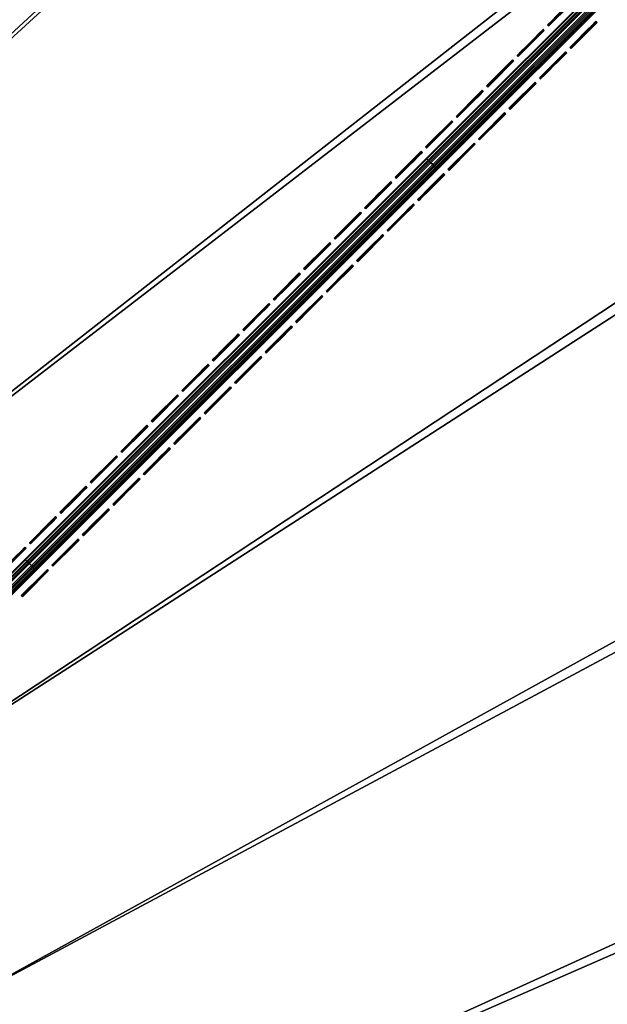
# Model space of a CAD drawing. Header units: inches. Extents: x 0 to 63.6, y -63.6 to 0.
# Tile 130 of 164: x 39.1 to 42.8, y -27.2 to -21. Entities that reach past the tile are written whole.
import ezdxf

# ---------------------------------------------------------------- set-up
doc = ezdxf.new("R2010")
doc.units = ezdxf.units.IN
doc.header["$LTSCALE"] = 0.03937
doc.header["$MEASUREMENT"] = 0
for name, color, linetype in [('A-FURN-3-ST', 151, 'Continuous'), ('A-FURN-3-ST-SEAM', 250, 'Continuous'), ('A-FURN-3-STITCH', 15, 'Continuous')]:
    doc.layers.add(name, color=color, linetype=linetype)

msp = doc.modelspace()

# ---------------------------------------------------------------- meshes
at = {"layer": 'A-FURN-3-ST'}
mesh = msp.add_polyface(dxfattribs=at)
corners = [(44.2215, -19.4181, 18), (44.4228, -19.2169, 17.9626), (42.6233, -17.8756, 18), (42.8172, -17.6674, 17.9626), (40.9713, -16.3909, 18), (41.1577, -16.1759, 17.9626), (39.2676, -14.9658, 18), (39.4463, -14.7443, 17.9626), (37.5144, -13.6021, 18), (44.6103, -19.0293, 17.8528), (42.998, -17.4733, 17.8528), (44.2112, -17.8656, 16.9008), (42.595, -16.358, 16.9008), (43.3473, -17.0981, 17.1854), (41.6671, -15.5881, 17.1854), (41.5951, -15.6713, 17.4505), (43.2723, -17.1787, 17.4505), (41.4806, -15.8034, 17.6781), (43.1532, -17.3066, 17.6781), (41.3314, -15.9755, 17.8528), (40.9275, -14.9075, 16.9008), (39.9344, -14.1387, 17.1854), (39.8654, -14.2244, 17.4505), (39.7557, -14.3605, 17.6781), (39.6127, -14.5378, 17.8528), (39.2107, -13.5157, 16.9008), (44.2173, -17.8593, 5.5004), (42.6009, -16.3515, 5.5004), (40.9332, -14.9007, 5.5004), (39.2161, -13.5088, 5.5004), (43.353, -17.0919, 5.3089), (41.6726, -15.5817, 5.3089), (39.9397, -14.1321, 5.3089), (43.2792, -17.1712, 5.1466), (41.6017, -15.6636, 5.1466), (39.8716, -14.2164, 5.1466), (37.8792, -13.1147, 5), (39.7698, -14.3428, 5.0381), (39.6496, -14.4918, 5), (41.4954, -15.7862, 5.0381), (41.37, -15.9308, 5), (43.1686, -17.29, 5.0381), (43.0381, -17.4301, 5), (44.7874, -18.8522, 5.0381), (23.1039, -35.8627, 5), (44.652, -18.9876, 5), (46.2095, -20.6015, 5), (21.8081, -34.8342, 5), (47.7088, -22.2696, 5), (49.1478, -23.99, 5), (50.5249, -25.7604, 5), (51.8382, -27.5785, 5), (23.4872, -35.4011, 18), (51.3382, -27.9257, 18), (50.0376, -26.1252, 18), (48.6738, -24.372, 18), (47.2487, -22.6683, 18), (45.764, -21.0163, 18), (22.1697, -34.3554, 18)]
mesh.append_faces([[corners[k] for k in face] for face in [(0, 1, 2), (2, 1, 3), (2, 3, 4), (4, 3, 5), (4, 5, 6), (6, 5, 7), (6, 7, 8), (9, 10, 3, 1), (11, 12, 13), (13, 12, 14), (13, 14, 15, 16), (16, 15, 17, 18), (18, 17, 19, 10), (10, 19, 5, 3), (12, 20, 14), (14, 20, 21), (14, 21, 22, 15), (15, 22, 23, 17), (17, 23, 24, 19), (19, 24, 7, 5), (20, 25, 21), (11, 26, 12), (12, 26, 27), (12, 27, 20), (20, 27, 28), (20, 28, 25), (25, 28, 29), (26, 30, 27), (27, 30, 31), (27, 31, 28), (28, 31, 32), (28, 32, 29), (30, 33, 34, 31), (31, 34, 35, 32), (36, 37, 38), (38, 37, 39), (38, 39, 40), (40, 39, 41), (40, 41, 42), (42, 41, 43), (33, 41, 39, 34), (34, 39, 37, 35), (44, 42, 45), (44, 45, 46), (47, 36, 38), (38, 40, 47), (47, 40, 42), (46, 48, 44), (44, 48, 49), (44, 49, 50), (50, 51, 44), (52, 53, 54), (54, 55, 52), (52, 55, 56), (52, 56, 57), (57, 0, 52), (52, 0, 2), (52, 2, 4), (4, 6, 52), (58, 6, 8)]])
mesh = msp.add_polyface(dxfattribs=at)
corners = [(21.8081, -34.8342, 5), (43.0381, -17.4301, 5), (23.1039, -35.8627, 5), (25.7704, -37.8692, 17.9625), (27.1336, -38.8842, 18), (25.9718, -37.6679, 18), (24.5636, -36.7163, 17.9625), (24.7554, -36.506, 18), (23.3052, -35.62, 17.9625), (23.4872, -35.4011, 18), (21.9979, -34.5823, 17.9625), (22.1697, -34.3554, 18), (20.6445, -33.6057, 17.9625), (20.8057, -33.3711, 18), (20.4942, -33.8243, 17.8526), (21.8377, -34.7939, 17.8526), (23.1355, -35.8239, 17.8526), (24.3847, -36.9123, 17.8526), (25.5828, -38.0568, 17.8526), (26.7273, -39.2549, 17.8526), (26.9233, -39.0761, 17.9625), (20.3651, -34.0121, 17.6778), (21.7002, -34.9755, 17.6778), (22.9898, -35.9991, 17.6778), (24.2312, -37.0806, 17.6778), (25.4218, -38.2179, 17.6778), (21.5284, -35.2025, 17.1847), (20.7101, -34.6472, 16.9), (22.0543, -35.6561, 16.9), (22.8078, -36.218, 17.1847), (23.3495, -36.7273, 16.9), (24.0393, -37.2909, 17.1847), (24.5927, -37.8584, 16.9), (25.2204, -38.4192, 17.1847), (25.7812, -39.0469, 16.9), (25.2981, -38.3415, 17.45), (24.1134, -37.2098, 17.45), (22.878, -36.1335, 17.45), (21.5947, -35.1149, 17.45), (24.5927, -37.8584, 5.5), (23.3495, -36.7273, 5.5), (22.0543, -35.6561, 5.5), (20.7101, -34.6472, 5.5), (25.5475, -38.0921, 5), (26.5488, -39.4173, 5.0381), (25.4122, -38.2274, 5.0381), (24.3512, -36.9494, 5), (24.2223, -37.0908, 5.0381), (22.9815, -36.0098, 5.0381), (21.6926, -34.9867, 5.0381), (20.4667, -33.8661, 5), (21.5293, -35.2025, 5.3087), (22.8085, -36.2178, 5.3087), (24.0399, -37.2907, 5.3087), (25.2209, -38.4188, 5.3087), (25.7812, -39.0469, 5.5), (25.2975, -38.3421, 5.1464), (24.1129, -37.2106, 5.1464), (22.8778, -36.1345, 5.1464), (21.5947, -35.1161, 5.1464), (39.2676, -14.9658, 18)]
mesh.append_faces([[corners[k] for k in face] for face in [(0, 1, 2), (3, 4, 5), (3, 5, 6), (6, 5, 7), (6, 7, 8), (8, 7, 9), (8, 9, 10), (10, 9, 11), (10, 11, 12), (12, 11, 13), (12, 14, 15, 10), (10, 15, 16, 8), (8, 16, 17, 6), (6, 17, 18, 3), (3, 18, 19, 20), (14, 21, 22, 15), (15, 22, 23, 16), (16, 23, 24, 17), (17, 24, 25, 18), (26, 27, 28), (26, 28, 29), (29, 28, 30), (29, 30, 31), (31, 30, 32), (31, 32, 33), (33, 32, 34), (35, 25, 24, 36), (36, 24, 23, 37), (37, 23, 22, 38), (33, 35, 36, 31), (31, 36, 37, 29), (29, 37, 38, 26), (39, 34, 32), (39, 32, 40), (40, 32, 30), (40, 30, 41), (41, 30, 28), (41, 28, 42), (42, 28, 27), (43, 44, 45), (43, 45, 46), (46, 45, 47), (46, 47, 2), (2, 47, 48), (2, 48, 0), (0, 48, 49), (0, 49, 50), (42, 51, 41), (41, 51, 52), (41, 52, 40), (40, 52, 53), (40, 53, 39), (39, 53, 54), (39, 54, 55), (56, 54, 53, 57), (57, 53, 52, 58), (58, 52, 51, 59), (45, 56, 57, 47), (47, 57, 58, 48), (48, 58, 59, 49), (9, 60, 11)]])
at = {"layer": 'A-FURN-3-ST-SEAM'}
mesh = msp.add_polyface(dxfattribs=at)
corners = [(44.2561, -19.4542, 18), (44.2511, -19.4492, 18.0255), (41.7281, -21.9822, 18), (41.7231, -21.9772, 18.0255), (39.2001, -24.5102, 18), (44.2429, -19.4409, 18.039), (41.7149, -21.9689, 18.039), (39.1868, -24.4969, 18.039), (39.1951, -24.5052, 18.0255), (44.2317, -19.4298, 18.0472), (41.7037, -21.9578, 18.0472), (39.1757, -24.4858, 18.0472), (44.189, -19.3871, 18.0217), (44.1856, -19.3837, 18.0045), (41.6576, -21.9117, 18.0045), (41.661, -21.9151, 18.0217), (39.1296, -24.4397, 18.0045), (39.133, -24.4431, 18.0217), (44.3366, -19.2327, 17.9835), (44.3353, -19.2363, 17.9661), (44.1867, -19.3848, 17.9868), (41.6587, -21.9128, 17.9868), (39.1307, -24.4408, 17.9868), (44.2255, -19.4236, 17.9505), (44.2373, -19.4354, 17.9563), (41.7093, -21.9634, 17.9563), (41.6975, -21.9516, 17.9505), (39.1813, -24.4914, 17.9563), (39.1695, -24.4796, 17.9505), (44.2471, -19.4451, 17.9675), (41.7191, -21.9731, 17.9675), (39.191, -24.5011, 17.9675), (44.2537, -19.4518, 17.9826), (41.7257, -21.9798, 17.9826), (39.1977, -24.5078, 17.9826), (39.1509, -24.461, 18.0459), (41.6789, -21.933, 18.0459), (44.2069, -19.405, 18.0459), (39.1404, -24.4505, 18.0362), (41.6684, -21.9225, 18.0362), (39.1455, -24.4556, 17.9588), (41.6736, -21.9276, 17.9588), (44.2016, -19.3996, 17.9588), (39.157, -24.4671, 17.9515), (41.685, -21.9391, 17.9515), (44.1964, -19.3945, 18.0362), (44.213, -19.4111, 17.9515)]
mesh.append_faces([[corners[k] for k in face] for face in [(0, 1, 2), (2, 1, 3), (2, 3, 4), (1, 5, 6, 3), (3, 6, 7, 8), (5, 9, 10, 6), (6, 10, 11, 7), (12, 13, 14, 15), (15, 14, 16, 17), (18, 19, 20, 13), (13, 20, 21, 14), (14, 21, 22, 16), (23, 24, 25, 26), (26, 25, 27, 28), (24, 29, 30, 25), (25, 30, 31, 27), (32, 0, 33), (33, 0, 2), (33, 2, 34), (35, 11, 10, 36), (36, 10, 9, 37), (15, 17, 38, 39), (39, 38, 35, 36), (40, 22, 21, 41), (41, 21, 20, 42), (26, 28, 43, 44), (44, 43, 40, 41), (33, 34, 31, 30), (37, 45, 39, 36), (45, 12, 15, 39), (42, 46, 44, 41), (46, 23, 26, 44), (29, 32, 33, 30)]])
mesh = msp.add_polyface(dxfattribs=at)
corners = [(39.2001, -24.5102, 18), (35.1344, -28.5759, 18), (39.1977, -24.5078, 17.9826), (35.1318, -28.5732, 17.9809), (39.191, -24.5011, 17.9675), (35.1241, -28.5655, 17.9646), (39.1813, -24.4914, 17.9563), (35.1126, -28.554, 17.9538), (39.1695, -24.4796, 17.9505), (35.0991, -28.5405, 17.95), (39.157, -24.4671, 17.9515), (35.0855, -28.527, 17.9538), (39.1455, -24.4556, 17.9588), (35.0741, -28.5155, 17.9647), (39.1307, -24.4408, 17.9868), (35.0664, -28.5078, 17.9809), (35.0637, -28.5052, 18), (39.1296, -24.4397, 18.0045), (35.0664, -28.5079, 18.0192), (39.133, -24.4431, 18.0217), (35.0741, -28.5155, 18.0354), (39.1404, -24.4505, 18.0362), (35.0856, -28.527, 18.0462), (39.1509, -24.461, 18.0459), (35.0991, -28.5405, 18.05), (39.1757, -24.4858, 18.0472), (35.1126, -28.5541, 18.0462), (39.1868, -24.4969, 18.039), (35.1241, -28.5655, 18.0354), (39.1951, -24.5052, 18.0255), (35.1318, -28.5732, 18.0191), (41.7231, -21.9772, 18.0255), (41.7281, -21.9822, 18)]
mesh.append_faces([[corners[k] for k in face] for face in [(0, 1, 2), (2, 1, 3), (2, 3, 4), (4, 3, 5), (4, 5, 6), (6, 5, 7), (6, 7, 8), (8, 7, 9), (8, 9, 10), (10, 9, 11), (10, 11, 12), (12, 11, 13), (12, 13, 14), (14, 13, 15), (14, 15, 16), (14, 16, 17), (17, 16, 18), (17, 18, 19), (19, 18, 20), (19, 20, 21), (21, 20, 22), (21, 22, 23), (23, 22, 24), (23, 24, 25), (25, 24, 26), (25, 26, 27), (27, 26, 28), (27, 28, 29), (29, 28, 30), (29, 30, 0), (0, 30, 1), (0, 31, 29), (2, 32, 0)]])
at = {"layer": 'A-FURN-3-STITCH'}
mesh = msp.add_polymesh((7, 4), dxfattribs=at)
for k, corner in enumerate([(42.5924, -20.914, 18.0001), (42.5905, -20.9122, 18), (42.5869, -20.9085, 18), (42.585, -20.9066, 18.0001), (42.5653, -20.9411, 18.0077), (42.5634, -20.9393, 18.0122), (42.5597, -20.9356, 18.0122), (42.5579, -20.9338, 18.0077), (42.5378, -20.9686, 18.0123), (42.536, -20.9667, 18.0168), (42.5323, -20.9631, 18.0168), (42.5304, -20.9612, 18.0123), (42.5102, -20.9962, 18.0138), (42.5083, -20.9944, 18.0183), (42.5047, -20.9907, 18.0183), (42.5028, -20.9888, 18.0138), (42.4826, -21.0238, 18.0123), (42.4807, -21.022, 18.0168), (42.477, -21.0183, 18.0168), (42.4752, -21.0165, 18.0123), (42.4551, -21.0513, 18.0077), (42.4533, -21.0494, 18.0122), (42.4496, -21.0458, 18.0122), (42.4477, -21.0439, 18.0077), (42.428, -21.0784, 18.0001), (42.4261, -21.0766, 18.0001), (42.4225, -21.0729, 18.0001), (42.4206, -21.071, 18.0001)]):
    mesh.set_mesh_vertex(divmod(k, 4), corner)
mesh = msp.add_polymesh((7, 4), dxfattribs=at)
for k, corner in enumerate([(42.4004, -21.106, 18.0001), (42.3985, -21.1042, 18), (42.3949, -21.1005, 18), (42.393, -21.0986, 18.0001), (42.3733, -21.1331, 18.0077), (42.3714, -21.1313, 18.0122), (42.3677, -21.1276, 18.0122), (42.3659, -21.1258, 18.0077), (42.3458, -21.1606, 18.0123), (42.344, -21.1587, 18.0168), (42.3403, -21.1551, 18.0168), (42.3384, -21.1532, 18.0123), (42.3182, -21.1882, 18.0138), (42.3163, -21.1864, 18.0183), (42.3127, -21.1827, 18.0183), (42.3108, -21.1808, 18.0138), (42.2906, -21.2158, 18.0123), (42.2887, -21.214, 18.0168), (42.285, -21.2103, 18.0168), (42.2832, -21.2085, 18.0123), (42.2631, -21.2433, 18.0077), (42.2613, -21.2414, 18.0122), (42.2576, -21.2378, 18.0122), (42.2557, -21.2359, 18.0077), (42.236, -21.2704, 18.0001), (42.2341, -21.2686, 18.0001), (42.2305, -21.2649, 18.0001), (42.2286, -21.263, 18.0001)]):
    mesh.set_mesh_vertex(divmod(k, 4), corner)
mesh = msp.add_polymesh((7, 4), dxfattribs=at)
for k, corner in enumerate([(42.7336, -21.0552, 18.0001), (42.7317, -21.0534, 18), (42.7281, -21.0497, 18), (42.7262, -21.0478, 18.0001), (42.7065, -21.0823, 18.0077), (42.7046, -21.0805, 18.0122), (42.7009, -21.0768, 18.0122), (42.6991, -21.0749, 18.0077), (42.679, -21.1098, 18.0123), (42.6772, -21.1079, 18.0168), (42.6735, -21.1042, 18.0168), (42.6716, -21.1024, 18.0123), (42.6514, -21.1374, 18.0138), (42.6495, -21.1356, 18.0183), (42.6459, -21.1319, 18.0183), (42.644, -21.13, 18.0138), (42.6238, -21.165, 18.0123), (42.6219, -21.1632, 18.0168), (42.6182, -21.1595, 18.0168), (42.6164, -21.1577, 18.0123), (42.5963, -21.1925, 18.0077), (42.5945, -21.1906, 18.0122), (42.5908, -21.187, 18.0122), (42.5889, -21.1851, 18.0077), (42.5692, -21.2196, 18.0001), (42.5673, -21.2178, 18.0001), (42.5637, -21.2141, 18.0001), (42.5618, -21.2122, 18.0001)]):
    mesh.set_mesh_vertex(divmod(k, 4), corner)
mesh = msp.add_polymesh((7, 4), dxfattribs=at)
for k, corner in enumerate([(42.2084, -21.298, 18.0001), (42.2065, -21.2962, 18), (42.2029, -21.2925, 18), (42.201, -21.2906, 18.0001), (42.1813, -21.3251, 18.0077), (42.1794, -21.3233, 18.0122), (42.1757, -21.3196, 18.0122), (42.1739, -21.3178, 18.0077), (42.1538, -21.3526, 18.0123), (42.152, -21.3507, 18.0168), (42.1483, -21.3471, 18.0168), (42.1464, -21.3452, 18.0123), (42.1262, -21.3802, 18.0138), (42.1243, -21.3784, 18.0183), (42.1207, -21.3747, 18.0183), (42.1188, -21.3728, 18.0138), (42.0986, -21.4078, 18.0123), (42.0967, -21.406, 18.0168), (42.093, -21.4023, 18.0168), (42.0912, -21.4005, 18.0123), (42.0711, -21.4353, 18.0077), (42.0693, -21.4334, 18.0122), (42.0656, -21.4298, 18.0122), (42.0637, -21.4279, 18.0077), (42.044, -21.4624, 18.0001), (42.0421, -21.4606, 18.0001), (42.0385, -21.4569, 18.0001), (42.0366, -21.455, 18.0001)]):
    mesh.set_mesh_vertex(divmod(k, 4), corner)
mesh = msp.add_polymesh((7, 4), dxfattribs=at)
for k, corner in enumerate([(42.5416, -21.2472, 18.0001), (42.5397, -21.2454, 18), (42.5361, -21.2417, 18), (42.5342, -21.2398, 18.0001), (42.5145, -21.2743, 18.0077), (42.5126, -21.2725, 18.0122), (42.5089, -21.2688, 18.0122), (42.5071, -21.2669, 18.0077), (42.487, -21.3018, 18.0123), (42.4852, -21.2999, 18.0168), (42.4815, -21.2962, 18.0168), (42.4796, -21.2944, 18.0123), (42.4594, -21.3294, 18.0138), (42.4575, -21.3276, 18.0183), (42.4539, -21.3239, 18.0183), (42.452, -21.322, 18.0138), (42.4318, -21.357, 18.0123), (42.4299, -21.3552, 18.0168), (42.4262, -21.3515, 18.0168), (42.4244, -21.3497, 18.0123), (42.4043, -21.3845, 18.0077), (42.4025, -21.3826, 18.0122), (42.3988, -21.379, 18.0122), (42.3969, -21.3771, 18.0077), (42.3772, -21.4116, 18.0001), (42.3753, -21.4098, 18.0001), (42.3717, -21.4061, 18.0001), (42.3698, -21.4042, 18.0001)]):
    mesh.set_mesh_vertex(divmod(k, 4), corner)
mesh = msp.add_polymesh((7, 4), dxfattribs=at)
for k, corner in enumerate([(42.3496, -21.4392, 18.0001), (42.3477, -21.4374, 18), (42.3441, -21.4337, 18), (42.3422, -21.4318, 18.0001), (42.3225, -21.4663, 18.0077), (42.3206, -21.4645, 18.0122), (42.3169, -21.4608, 18.0122), (42.3151, -21.4589, 18.0077), (42.295, -21.4938, 18.0123), (42.2932, -21.4919, 18.0168), (42.2895, -21.4882, 18.0168), (42.2876, -21.4864, 18.0123), (42.2674, -21.5214, 18.0138), (42.2655, -21.5196, 18.0183), (42.2619, -21.5159, 18.0183), (42.26, -21.514, 18.0138), (42.2398, -21.549, 18.0123), (42.2379, -21.5472, 18.0168), (42.2342, -21.5435, 18.0168), (42.2324, -21.5417, 18.0123), (42.2123, -21.5765, 18.0077), (42.2105, -21.5746, 18.0122), (42.2068, -21.571, 18.0122), (42.2049, -21.5691, 18.0077), (42.1852, -21.6036, 18.0001), (42.1833, -21.6018, 18.0001), (42.1797, -21.5981, 18.0001), (42.1778, -21.5962, 18.0001)]):
    mesh.set_mesh_vertex(divmod(k, 4), corner)
mesh = msp.add_polymesh((7, 4), dxfattribs=at)
for k, corner in enumerate([(42.0164, -21.49, 18.0001), (42.0145, -21.4882, 18), (42.0109, -21.4845, 18), (42.009, -21.4826, 18.0001), (41.9893, -21.5171, 18.0077), (41.9874, -21.5153, 18.0122), (41.9837, -21.5116, 18.0122), (41.9819, -21.5098, 18.0077), (41.9618, -21.5446, 18.0123), (41.96, -21.5427, 18.0168), (41.9563, -21.5391, 18.0168), (41.9544, -21.5372, 18.0123), (41.9342, -21.5722, 18.0138), (41.9323, -21.5704, 18.0183), (41.9287, -21.5667, 18.0183), (41.9268, -21.5648, 18.0138), (41.9066, -21.5998, 18.0123), (41.9047, -21.598, 18.0168), (41.901, -21.5943, 18.0168), (41.8992, -21.5925, 18.0123), (41.8791, -21.6273, 18.0077), (41.8773, -21.6254, 18.0122), (41.8736, -21.6218, 18.0122), (41.8717, -21.6199, 18.0077), (41.852, -21.6544, 18.0001), (41.8501, -21.6526, 18.0001), (41.8465, -21.6489, 18.0001), (41.8446, -21.647, 18.0001)]):
    mesh.set_mesh_vertex(divmod(k, 4), corner)
mesh = msp.add_polymesh((7, 4), dxfattribs=at)
for k, corner in enumerate([(42.1576, -21.6312, 18.0001), (42.1557, -21.6294, 18), (42.1521, -21.6257, 18), (42.1502, -21.6238, 18.0001), (42.1305, -21.6583, 18.0077), (42.1286, -21.6565, 18.0122), (42.1249, -21.6528, 18.0122), (42.1231, -21.6509, 18.0077), (42.103, -21.6858, 18.0123), (42.1012, -21.6839, 18.0168), (42.0975, -21.6802, 18.0168), (42.0956, -21.6784, 18.0123), (42.0754, -21.7134, 18.0138), (42.0735, -21.7116, 18.0183), (42.0699, -21.7079, 18.0183), (42.068, -21.706, 18.0138), (42.0478, -21.741, 18.0123), (42.0459, -21.7392, 18.0168), (42.0422, -21.7355, 18.0168), (42.0404, -21.7337, 18.0123), (42.0203, -21.7685, 18.0077), (42.0185, -21.7666, 18.0122), (42.0148, -21.763, 18.0122), (42.0129, -21.7611, 18.0077), (41.9932, -21.7956, 18.0001), (41.9913, -21.7938, 18.0001), (41.9877, -21.7901, 18.0001), (41.9858, -21.7882, 18.0001)]):
    mesh.set_mesh_vertex(divmod(k, 4), corner)
mesh = msp.add_polymesh((7, 4), dxfattribs=at)
for k, corner in enumerate([(41.8244, -21.682, 18.0001), (41.8225, -21.6802, 18), (41.8189, -21.6765, 18), (41.817, -21.6746, 18.0001), (41.7973, -21.7091, 18.0077), (41.7954, -21.7073, 18.0122), (41.7917, -21.7036, 18.0122), (41.7899, -21.7018, 18.0077), (41.7698, -21.7366, 18.0123), (41.768, -21.7347, 18.0168), (41.7643, -21.7311, 18.0168), (41.7624, -21.7292, 18.0123), (41.7422, -21.7642, 18.0138), (41.7403, -21.7624, 18.0183), (41.7367, -21.7587, 18.0183), (41.7348, -21.7568, 18.0138), (41.7146, -21.7918, 18.0123), (41.7127, -21.79, 18.0168), (41.709, -21.7863, 18.0168), (41.7072, -21.7845, 18.0123), (41.6871, -21.8193, 18.0077), (41.6853, -21.8174, 18.0122), (41.6816, -21.8138, 18.0122), (41.6797, -21.8119, 18.0077), (41.66, -21.8464, 18.0001), (41.6581, -21.8446, 18.0001), (41.6545, -21.8409, 18.0001), (41.6526, -21.839, 18.0001)]):
    mesh.set_mesh_vertex(divmod(k, 4), corner)
mesh = msp.add_polymesh((7, 4), dxfattribs=at)
for k, corner in enumerate([(41.9656, -21.8232, 18.0001), (41.9637, -21.8214, 18), (41.9601, -21.8177, 18), (41.9582, -21.8158, 18.0001), (41.9385, -21.8503, 18.0077), (41.9366, -21.8485, 18.0122), (41.9329, -21.8448, 18.0122), (41.9311, -21.8429, 18.0077), (41.911, -21.8778, 18.0123), (41.9092, -21.8759, 18.0168), (41.9055, -21.8722, 18.0168), (41.9036, -21.8704, 18.0123), (41.8834, -21.9054, 18.0138), (41.8815, -21.9036, 18.0183), (41.8779, -21.8999, 18.0183), (41.876, -21.898, 18.0138), (41.8557, -21.933, 18.0123), (41.8539, -21.9312, 18.0168), (41.8502, -21.9275, 18.0168), (41.8484, -21.9257, 18.0123), (41.8283, -21.9605, 18.0077), (41.8265, -21.9586, 18.0122), (41.8228, -21.955, 18.0122), (41.8209, -21.9531, 18.0077), (41.8012, -21.9876, 18.0001), (41.7993, -21.9858, 18.0001), (41.7957, -21.9821, 18.0001), (41.7938, -21.9802, 18.0001)]):
    mesh.set_mesh_vertex(divmod(k, 4), corner)
mesh = msp.add_polymesh((7, 4), dxfattribs=at)
for k, corner in enumerate([(41.6324, -21.874, 18.0001), (41.6305, -21.8722, 18), (41.6269, -21.8685, 18), (41.625, -21.8666, 18.0001), (41.6053, -21.9011, 18.0077), (41.6034, -21.8993, 18.0122), (41.5997, -21.8956, 18.0122), (41.5979, -21.8938, 18.0077), (41.5778, -21.9286, 18.0123), (41.576, -21.9267, 18.0168), (41.5723, -21.9231, 18.0168), (41.5704, -21.9212, 18.0123), (41.5502, -21.9562, 18.0138), (41.5483, -21.9544, 18.0183), (41.5447, -21.9507, 18.0183), (41.5428, -21.9488, 18.0138), (41.5226, -21.9838, 18.0123), (41.5207, -21.982, 18.0168), (41.517, -21.9783, 18.0168), (41.5152, -21.9765, 18.0123), (41.4951, -22.0113, 18.0077), (41.4933, -22.0094, 18.0122), (41.4896, -22.0058, 18.0122), (41.4877, -22.0039, 18.0077), (41.468, -22.0384, 18.0001), (41.4661, -22.0366, 18.0001), (41.4625, -22.0329, 18.0001), (41.4606, -22.031, 18.0001)]):
    mesh.set_mesh_vertex(divmod(k, 4), corner)
mesh = msp.add_polymesh((7, 4), dxfattribs=at)
for k, corner in enumerate([(41.7736, -22.0152, 18.0001), (41.7717, -22.0134, 18), (41.7681, -22.0097, 18), (41.7662, -22.0078, 18.0001), (41.7465, -22.0423, 18.0077), (41.7446, -22.0405, 18.0122), (41.7409, -22.0368, 18.0122), (41.7391, -22.0349, 18.0077), (41.719, -22.0698, 18.0123), (41.7172, -22.0679, 18.0168), (41.7135, -22.0642, 18.0168), (41.7116, -22.0624, 18.0123), (41.6914, -22.0974, 18.0138), (41.6895, -22.0956, 18.0183), (41.6859, -22.0919, 18.0183), (41.684, -22.09, 18.0138), (41.6637, -22.125, 18.0123), (41.6619, -22.1232, 18.0168), (41.6582, -22.1195, 18.0168), (41.6564, -22.1177, 18.0123), (41.6363, -22.1525, 18.0077), (41.6345, -22.1506, 18.0122), (41.6308, -22.147, 18.0122), (41.6289, -22.1451, 18.0077), (41.6092, -22.1796, 18.0001), (41.6073, -22.1778, 18.0001), (41.6037, -22.1741, 18.0001), (41.6018, -22.1722, 18.0001)]):
    mesh.set_mesh_vertex(divmod(k, 4), corner)
mesh = msp.add_polymesh((7, 4), dxfattribs=at)
for k, corner in enumerate([(41.4404, -22.066, 18.0001), (41.4385, -22.0642, 18), (41.4349, -22.0605, 18), (41.433, -22.0586, 18.0001), (41.4133, -22.0931, 18.0077), (41.4114, -22.0913, 18.0122), (41.4077, -22.0876, 18.0122), (41.4059, -22.0858, 18.0077), (41.3858, -22.1206, 18.0123), (41.384, -22.1187, 18.0168), (41.3803, -22.1151, 18.0168), (41.3784, -22.1132, 18.0123), (41.3582, -22.1482, 18.0138), (41.3563, -22.1464, 18.0183), (41.3527, -22.1427, 18.0183), (41.3508, -22.1408, 18.0138), (41.3306, -22.1758, 18.0123), (41.3287, -22.174, 18.0168), (41.325, -22.1703, 18.0168), (41.3232, -22.1685, 18.0123), (41.3031, -22.2033, 18.0077), (41.3013, -22.2014, 18.0122), (41.2976, -22.1978, 18.0122), (41.2957, -22.1959, 18.0077), (41.276, -22.2304, 18.0001), (41.2741, -22.2286, 18.0001), (41.2705, -22.2249, 18.0001), (41.2686, -22.223, 18.0001)]):
    mesh.set_mesh_vertex(divmod(k, 4), corner)
mesh = msp.add_polymesh((7, 4), dxfattribs=at)
for k, corner in enumerate([(41.5816, -22.2072, 18.0001), (41.5797, -22.2054, 18), (41.5761, -22.2017, 18), (41.5742, -22.1998, 18.0001), (41.5545, -22.2343, 18.0077), (41.5526, -22.2325, 18.0122), (41.5489, -22.2288, 18.0122), (41.5471, -22.2269, 18.0077), (41.527, -22.2618, 18.0123), (41.5252, -22.2599, 18.0168), (41.5215, -22.2562, 18.0168), (41.5196, -22.2544, 18.0123), (41.4994, -22.2894, 18.0138), (41.4975, -22.2876, 18.0183), (41.4939, -22.2839, 18.0183), (41.492, -22.282, 18.0138), (41.4717, -22.317, 18.0123), (41.4699, -22.3152, 18.0168), (41.4662, -22.3115, 18.0168), (41.4644, -22.3097, 18.0123), (41.4443, -22.3445, 18.0077), (41.4425, -22.3426, 18.0122), (41.4388, -22.339, 18.0122), (41.4369, -22.3371, 18.0077), (41.4172, -22.3716, 18.0001), (41.4153, -22.3698, 18.0001), (41.4116, -22.3661, 18.0001), (41.4098, -22.3642, 18.0001)]):
    mesh.set_mesh_vertex(divmod(k, 4), corner)
mesh = msp.add_polymesh((7, 4), dxfattribs=at)
for k, corner in enumerate([(41.2484, -22.258, 18.0001), (41.2465, -22.2562, 18), (41.2429, -22.2525, 18), (41.241, -22.2506, 18.0001), (41.2213, -22.2851, 18.0077), (41.2194, -22.2833, 18.0122), (41.2157, -22.2796, 18.0122), (41.2139, -22.2778, 18.0077), (41.1938, -22.3126, 18.0123), (41.192, -22.3107, 18.0168), (41.1883, -22.3071, 18.0168), (41.1864, -22.3052, 18.0123), (41.1662, -22.3402, 18.0138), (41.1643, -22.3384, 18.0183), (41.1607, -22.3347, 18.0183), (41.1588, -22.3328, 18.0138), (41.1386, -22.3678, 18.0123), (41.1367, -22.366, 18.0168), (41.133, -22.3623, 18.0168), (41.1312, -22.3605, 18.0123), (41.1111, -22.3953, 18.0077), (41.1093, -22.3934, 18.0122), (41.1056, -22.3898, 18.0122), (41.1037, -22.3879, 18.0077), (41.084, -22.4224, 18.0001), (41.0821, -22.4206, 18.0001), (41.0785, -22.4169, 18.0001), (41.0766, -22.415, 18.0001)]):
    mesh.set_mesh_vertex(divmod(k, 4), corner)
mesh = msp.add_polymesh((7, 4), dxfattribs=at)
for k, corner in enumerate([(41.3896, -22.3992, 18.0001), (41.3877, -22.3974, 18), (41.3841, -22.3937, 18), (41.3822, -22.3918, 18.0001), (41.3625, -22.4263, 18.0077), (41.3606, -22.4245, 18.0122), (41.3569, -22.4208, 18.0122), (41.3551, -22.4189, 18.0077), (41.335, -22.4538, 18.0123), (41.3332, -22.4519, 18.0168), (41.3295, -22.4482, 18.0168), (41.3276, -22.4464, 18.0123), (41.3074, -22.4814, 18.0138), (41.3055, -22.4796, 18.0183), (41.3019, -22.4759, 18.0183), (41.3, -22.474, 18.0138), (41.2797, -22.509, 18.0123), (41.2779, -22.5072, 18.0168), (41.2742, -22.5035, 18.0168), (41.2724, -22.5017, 18.0123), (41.2523, -22.5365, 18.0077), (41.2504, -22.5346, 18.0122), (41.2468, -22.531, 18.0122), (41.2449, -22.5291, 18.0077), (41.2252, -22.5636, 18.0001), (41.2233, -22.5618, 18.0001), (41.2196, -22.5581, 18.0001), (41.2178, -22.5562, 18.0001)]):
    mesh.set_mesh_vertex(divmod(k, 4), corner)
mesh = msp.add_polymesh((7, 4), dxfattribs=at)
for k, corner in enumerate([(41.0564, -22.45, 18.0001), (41.0545, -22.4482, 18), (41.0509, -22.4445, 18), (41.049, -22.4426, 18.0001), (41.0293, -22.4771, 18.0077), (41.0274, -22.4753, 18.0122), (41.0237, -22.4716, 18.0122), (41.0219, -22.4698, 18.0077), (41.0018, -22.5046, 18.0123), (41, -22.5027, 18.0168), (40.9963, -22.4991, 18.0168), (40.9944, -22.4972, 18.0123), (40.9742, -22.5322, 18.0138), (40.9723, -22.5304, 18.0183), (40.9687, -22.5267, 18.0183), (40.9668, -22.5248, 18.0138), (40.9466, -22.5598, 18.0123), (40.9447, -22.558, 18.0168), (40.941, -22.5543, 18.0168), (40.9392, -22.5525, 18.0123), (40.9191, -22.5873, 18.0077), (40.9173, -22.5854, 18.0122), (40.9136, -22.5818, 18.0122), (40.9117, -22.5799, 18.0077), (40.892, -22.6144, 18.0001), (40.8901, -22.6126, 18.0001), (40.8865, -22.6089, 18.0001), (40.8846, -22.607, 18.0001)]):
    mesh.set_mesh_vertex(divmod(k, 4), corner)
mesh = msp.add_polymesh((7, 4), dxfattribs=at)
for k, corner in enumerate([(41.1976, -22.5912, 18.0001), (41.1957, -22.5894, 18), (41.1921, -22.5857, 18), (41.1902, -22.5838, 18.0001), (41.1705, -22.6183, 18.0077), (41.1686, -22.6165, 18.0122), (41.1649, -22.6128, 18.0122), (41.1631, -22.6109, 18.0077), (41.143, -22.6458, 18.0123), (41.1412, -22.6439, 18.0168), (41.1375, -22.6402, 18.0168), (41.1356, -22.6384, 18.0123), (41.1154, -22.6734, 18.0138), (41.1135, -22.6716, 18.0183), (41.1099, -22.6679, 18.0183), (41.108, -22.666, 18.0138), (41.0877, -22.701, 18.0123), (41.0859, -22.6992, 18.0168), (41.0822, -22.6955, 18.0168), (41.0804, -22.6937, 18.0123), (41.0603, -22.7285, 18.0077), (41.0584, -22.7266, 18.0122), (41.0548, -22.723, 18.0122), (41.0529, -22.7211, 18.0077), (41.0332, -22.7556, 18.0001), (41.0313, -22.7538, 18.0001), (41.0276, -22.7501, 18.0001), (41.0258, -22.7482, 18.0001)]):
    mesh.set_mesh_vertex(divmod(k, 4), corner)
mesh = msp.add_polymesh((7, 4), dxfattribs=at)
for k, corner in enumerate([(40.8644, -22.642, 18.0001), (40.8625, -22.6402, 18), (40.8589, -22.6365, 18), (40.857, -22.6346, 18.0001), (40.8373, -22.6691, 18.0077), (40.8354, -22.6673, 18.0122), (40.8317, -22.6636, 18.0122), (40.8299, -22.6618, 18.0077), (40.8098, -22.6966, 18.0123), (40.808, -22.6947, 18.0168), (40.8043, -22.6911, 18.0168), (40.8024, -22.6892, 18.0123), (40.7822, -22.7242, 18.0138), (40.7803, -22.7224, 18.0183), (40.7767, -22.7187, 18.0183), (40.7748, -22.7168, 18.0138), (40.7546, -22.7518, 18.0123), (40.7527, -22.75, 18.0168), (40.749, -22.7463, 18.0168), (40.7472, -22.7445, 18.0123), (40.7271, -22.7793, 18.0077), (40.7253, -22.7774, 18.0122), (40.7216, -22.7738, 18.0122), (40.7197, -22.7719, 18.0077), (40.7, -22.8064, 18.0001), (40.6981, -22.8046, 18.0001), (40.6945, -22.8009, 18.0001), (40.6926, -22.799, 18.0001)]):
    mesh.set_mesh_vertex(divmod(k, 4), corner)
mesh = msp.add_polymesh((7, 4), dxfattribs=at)
for k, corner in enumerate([(41.0056, -22.7832, 18.0001), (41.0037, -22.7814, 18), (41.0001, -22.7777, 18), (40.9982, -22.7758, 18.0001), (40.9785, -22.8103, 18.0077), (40.9766, -22.8085, 18.0122), (40.9729, -22.8048, 18.0122), (40.9711, -22.803, 18.0077), (40.951, -22.8378, 18.0123), (40.9492, -22.8359, 18.0168), (40.9455, -22.8322, 18.0168), (40.9436, -22.8304, 18.0123), (40.9234, -22.8654, 18.0138), (40.9215, -22.8636, 18.0183), (40.9179, -22.8599, 18.0183), (40.916, -22.858, 18.0138), (40.8957, -22.893, 18.0123), (40.8939, -22.8912, 18.0168), (40.8902, -22.8875, 18.0168), (40.8884, -22.8857, 18.0123), (40.8683, -22.9205, 18.0077), (40.8664, -22.9186, 18.0122), (40.8628, -22.915, 18.0122), (40.8609, -22.9131, 18.0077), (40.8412, -22.9476, 18.0001), (40.8393, -22.9458, 18.0001), (40.8356, -22.9421, 18.0001), (40.8338, -22.9402, 18.0001)]):
    mesh.set_mesh_vertex(divmod(k, 4), corner)
mesh = msp.add_polymesh((7, 4), dxfattribs=at)
for k, corner in enumerate([(40.6724, -22.834, 18.0001), (40.6705, -22.8322, 18), (40.6669, -22.8285, 18), (40.665, -22.8266, 18.0001), (40.6453, -22.8611, 18.0077), (40.6434, -22.8593, 18.0122), (40.6397, -22.8556, 18.0122), (40.6379, -22.8538, 18.0077), (40.6178, -22.8886, 18.0123), (40.616, -22.8867, 18.0168), (40.6123, -22.8831, 18.0168), (40.6104, -22.8812, 18.0123), (40.5902, -22.9162, 18.0138), (40.5883, -22.9144, 18.0183), (40.5847, -22.9107, 18.0183), (40.5828, -22.9088, 18.0138), (40.5626, -22.9438, 18.0123), (40.5607, -22.942, 18.0168), (40.557, -22.9383, 18.0168), (40.5552, -22.9365, 18.0123), (40.5351, -22.9713, 18.0077), (40.5333, -22.9695, 18.0122), (40.5296, -22.9658, 18.0122), (40.5277, -22.9639, 18.0077), (40.508, -22.9984, 18.0001), (40.5061, -22.9966, 18.0001), (40.5025, -22.9929, 18.0001), (40.5006, -22.991, 18.0001)]):
    mesh.set_mesh_vertex(divmod(k, 4), corner)
mesh = msp.add_polymesh((7, 4), dxfattribs=at)
for k, corner in enumerate([(40.4804, -23.026, 18.0001), (40.4785, -23.0242, 18), (40.4749, -23.0205, 18), (40.473, -23.0186, 18.0001), (40.4533, -23.0531, 18.0077), (40.4514, -23.0513, 18.0122), (40.4477, -23.0476, 18.0122), (40.4459, -23.0458, 18.0077), (40.4258, -23.0806, 18.0123), (40.424, -23.0787, 18.0168), (40.4203, -23.0751, 18.0168), (40.4184, -23.0732, 18.0123), (40.3982, -23.1082, 18.0138), (40.3963, -23.1064, 18.0183), (40.3927, -23.1027, 18.0183), (40.3908, -23.1008, 18.0138), (40.3706, -23.1358, 18.0123), (40.3687, -23.134, 18.0168), (40.365, -23.1303, 18.0168), (40.3632, -23.1285, 18.0123), (40.3431, -23.1633, 18.0077), (40.3413, -23.1615, 18.0122), (40.3376, -23.1578, 18.0122), (40.3357, -23.1559, 18.0077), (40.316, -23.1904, 18.0001), (40.3141, -23.1886, 18.0001), (40.3105, -23.1849, 18.0001), (40.3086, -23.183, 18.0001)]):
    mesh.set_mesh_vertex(divmod(k, 4), corner)
mesh = msp.add_polymesh((7, 4), dxfattribs=at)
for k, corner in enumerate([(40.8136, -22.9752, 18.0001), (40.8117, -22.9734, 18), (40.8081, -22.9697, 18), (40.8062, -22.9678, 18.0001), (40.7865, -23.0023, 18.0077), (40.7846, -23.0005, 18.0122), (40.7809, -22.9968, 18.0122), (40.7791, -22.995, 18.0077), (40.759, -23.0298, 18.0123), (40.7572, -23.0279, 18.0168), (40.7535, -23.0242, 18.0168), (40.7516, -23.0224, 18.0123), (40.7314, -23.0574, 18.0138), (40.7295, -23.0556, 18.0183), (40.7259, -23.0519, 18.0183), (40.724, -23.05, 18.0138), (40.7037, -23.085, 18.0123), (40.7019, -23.0832, 18.0168), (40.6982, -23.0795, 18.0168), (40.6964, -23.0777, 18.0123), (40.6763, -23.1125, 18.0077), (40.6744, -23.1106, 18.0122), (40.6708, -23.107, 18.0122), (40.6689, -23.1051, 18.0077), (40.6492, -23.1396, 18.0001), (40.6473, -23.1378, 18.0001), (40.6436, -23.1341, 18.0001), (40.6418, -23.1322, 18.0001)]):
    mesh.set_mesh_vertex(divmod(k, 4), corner)
mesh = msp.add_polymesh((7, 4), dxfattribs=at)
for k, corner in enumerate([(40.2884, -23.218, 18.0001), (40.2865, -23.2162, 18), (40.2829, -23.2125, 18), (40.281, -23.2106, 18.0001), (40.2613, -23.2451, 18.0077), (40.2594, -23.2433, 18.0122), (40.2557, -23.2396, 18.0122), (40.2539, -23.2378, 18.0077), (40.2338, -23.2726, 18.0123), (40.232, -23.2707, 18.0168), (40.2283, -23.2671, 18.0168), (40.2264, -23.2652, 18.0123), (40.2062, -23.3002, 18.0138), (40.2043, -23.2984, 18.0183), (40.2007, -23.2947, 18.0183), (40.1988, -23.2928, 18.0138), (40.1786, -23.3278, 18.0123), (40.1767, -23.326, 18.0168), (40.173, -23.3223, 18.0168), (40.1712, -23.3205, 18.0123), (40.1511, -23.3553, 18.0077), (40.1493, -23.3535, 18.0122), (40.1456, -23.3498, 18.0122), (40.1437, -23.3479, 18.0077), (40.124, -23.3824, 18.0001), (40.1221, -23.3806, 18.0001), (40.1185, -23.3769, 18.0001), (40.1166, -23.375, 18.0001)]):
    mesh.set_mesh_vertex(divmod(k, 4), corner)
mesh = msp.add_polymesh((7, 4), dxfattribs=at)
for k, corner in enumerate([(40.6216, -23.1672, 18.0001), (40.6197, -23.1654, 18), (40.6161, -23.1617, 18), (40.6142, -23.1598, 18.0001), (40.5945, -23.1943, 18.0077), (40.5926, -23.1925, 18.0122), (40.5889, -23.1888, 18.0122), (40.5871, -23.187, 18.0077), (40.567, -23.2218, 18.0123), (40.5652, -23.2199, 18.0168), (40.5615, -23.2163, 18.0168), (40.5596, -23.2144, 18.0123), (40.5394, -23.2494, 18.0138), (40.5375, -23.2476, 18.0183), (40.5339, -23.2439, 18.0183), (40.532, -23.242, 18.0138), (40.5117, -23.277, 18.0123), (40.5099, -23.2752, 18.0168), (40.5062, -23.2715, 18.0168), (40.5044, -23.2697, 18.0123), (40.4843, -23.3045, 18.0077), (40.4824, -23.3026, 18.0122), (40.4788, -23.299, 18.0122), (40.4769, -23.2971, 18.0077), (40.4572, -23.3316, 18.0001), (40.4553, -23.3298, 18.0001), (40.4516, -23.3261, 18.0001), (40.4498, -23.3242, 18.0001)]):
    mesh.set_mesh_vertex(divmod(k, 4), corner)
mesh = msp.add_polymesh((7, 4), dxfattribs=at)
for k, corner in enumerate([(40.4296, -23.3592, 18.0001), (40.4277, -23.3574, 18), (40.4241, -23.3537, 18), (40.4222, -23.3518, 18.0001), (40.4025, -23.3863, 18.0077), (40.4006, -23.3845, 18.0122), (40.3969, -23.3808, 18.0122), (40.3951, -23.379, 18.0077), (40.375, -23.4138, 18.0123), (40.3732, -23.4119, 18.0168), (40.3695, -23.4083, 18.0168), (40.3676, -23.4064, 18.0123), (40.3474, -23.4414, 18.0138), (40.3455, -23.4396, 18.0183), (40.3419, -23.4359, 18.0183), (40.34, -23.434, 18.0138), (40.3197, -23.469, 18.0123), (40.3179, -23.4672, 18.0168), (40.3142, -23.4635, 18.0168), (40.3124, -23.4617, 18.0123), (40.2923, -23.4965, 18.0077), (40.2904, -23.4946, 18.0122), (40.2868, -23.491, 18.0122), (40.2849, -23.4891, 18.0077), (40.2652, -23.5236, 18.0001), (40.2633, -23.5218, 18.0001), (40.2596, -23.5181, 18.0001), (40.2578, -23.5162, 18.0001)]):
    mesh.set_mesh_vertex(divmod(k, 4), corner)
mesh = msp.add_polymesh((7, 4), dxfattribs=at)
for k, corner in enumerate([(40.0964, -23.41, 18.0001), (40.0945, -23.4082, 18), (40.0909, -23.4045, 18), (40.089, -23.4026, 18.0001), (40.0693, -23.4371, 18.0077), (40.0674, -23.4353, 18.0122), (40.0637, -23.4316, 18.0122), (40.0619, -23.4298, 18.0077), (40.0418, -23.4646, 18.0123), (40.04, -23.4627, 18.0168), (40.0363, -23.4591, 18.0168), (40.0344, -23.4572, 18.0123), (40.0142, -23.4922, 18.0138), (40.0123, -23.4904, 18.0183), (40.0087, -23.4867, 18.0183), (40.0068, -23.4848, 18.0138), (39.9866, -23.5198, 18.0123), (39.9847, -23.518, 18.0168), (39.981, -23.5143, 18.0168), (39.9792, -23.5125, 18.0123), (39.9591, -23.5473, 18.0077), (39.9573, -23.5455, 18.0122), (39.9536, -23.5418, 18.0122), (39.9517, -23.5399, 18.0077), (39.932, -23.5744, 18.0001), (39.9301, -23.5726, 18.0001), (39.9265, -23.5689, 18.0001), (39.9246, -23.567, 18.0001)]):
    mesh.set_mesh_vertex(divmod(k, 4), corner)
mesh = msp.add_polymesh((7, 4), dxfattribs=at)
for k, corner in enumerate([(40.2376, -23.5512, 18.0001), (40.2357, -23.5494, 18), (40.2321, -23.5457, 18), (40.2302, -23.5438, 18.0001), (40.2105, -23.5783, 18.0077), (40.2086, -23.5765, 18.0122), (40.2049, -23.5728, 18.0122), (40.2031, -23.571, 18.0077), (40.183, -23.6058, 18.0123), (40.1812, -23.6039, 18.0168), (40.1775, -23.6003, 18.0168), (40.1756, -23.5984, 18.0123), (40.1554, -23.6334, 18.0138), (40.1535, -23.6316, 18.0183), (40.1498, -23.6279, 18.0183), (40.148, -23.626, 18.0138), (40.1277, -23.661, 18.0123), (40.1259, -23.6592, 18.0168), (40.1222, -23.6555, 18.0168), (40.1204, -23.6537, 18.0123), (40.1003, -23.6885, 18.0077), (40.0984, -23.6866, 18.0122), (40.0948, -23.683, 18.0122), (40.0929, -23.6811, 18.0077), (40.0732, -23.7156, 18.0001), (40.0713, -23.7138, 18.0001), (40.0676, -23.7101, 18.0001), (40.0658, -23.7082, 18.0001)]):
    mesh.set_mesh_vertex(divmod(k, 4), corner)
mesh = msp.add_polymesh((7, 4), dxfattribs=at)
for k, corner in enumerate([(39.9044, -23.602, 18.0001), (39.9025, -23.6002, 18), (39.8989, -23.5965, 18), (39.897, -23.5946, 18.0001), (39.8773, -23.6291, 18.0077), (39.8754, -23.6273, 18.0122), (39.8717, -23.6236, 18.0122), (39.8699, -23.6218, 18.0077), (39.8498, -23.6566, 18.0123), (39.848, -23.6547, 18.0168), (39.8443, -23.6511, 18.0168), (39.8424, -23.6492, 18.0123), (39.8222, -23.6842, 18.0138), (39.8203, -23.6824, 18.0183), (39.8167, -23.6787, 18.0183), (39.8148, -23.6768, 18.0138), (39.7946, -23.7118, 18.0123), (39.7927, -23.71, 18.0168), (39.789, -23.7063, 18.0168), (39.7872, -23.7045, 18.0123), (39.7671, -23.7393, 18.0077), (39.7653, -23.7375, 18.0122), (39.7616, -23.7338, 18.0122), (39.7597, -23.7319, 18.0077), (39.74, -23.7664, 18.0001), (39.7381, -23.7646, 18.0001), (39.7345, -23.7609, 18.0001), (39.7326, -23.759, 18.0001)]):
    mesh.set_mesh_vertex(divmod(k, 4), corner)
mesh = msp.add_polymesh((7, 4), dxfattribs=at)
for k, corner in enumerate([(40.0456, -23.7432, 18.0001), (40.0437, -23.7414, 18), (40.0401, -23.7377, 18), (40.0382, -23.7358, 18.0001), (40.0185, -23.7703, 18.0077), (40.0166, -23.7685, 18.0122), (40.0129, -23.7648, 18.0122), (40.0111, -23.763, 18.0077), (39.991, -23.7978, 18.0123), (39.9892, -23.7959, 18.0168), (39.9855, -23.7923, 18.0168), (39.9836, -23.7904, 18.0123), (39.9634, -23.8254, 18.0138), (39.9615, -23.8236, 18.0183), (39.9578, -23.8199, 18.0183), (39.956, -23.818, 18.0138), (39.9357, -23.853, 18.0123), (39.9339, -23.8512, 18.0168), (39.9302, -23.8475, 18.0168), (39.9284, -23.8457, 18.0123), (39.9083, -23.8805, 18.0077), (39.9064, -23.8786, 18.0122), (39.9028, -23.875, 18.0122), (39.9009, -23.8731, 18.0077), (39.8812, -23.9076, 18.0001), (39.8793, -23.9058, 18.0001), (39.8756, -23.9021, 18.0001), (39.8738, -23.9002, 18.0001)]):
    mesh.set_mesh_vertex(divmod(k, 4), corner)
mesh = msp.add_polymesh((7, 4), dxfattribs=at)
for k, corner in enumerate([(39.7124, -23.794, 18.0001), (39.7105, -23.7922, 18), (39.7069, -23.7885, 18), (39.705, -23.7866, 18.0001), (39.6853, -23.8211, 18.0077), (39.6834, -23.8193, 18.0122), (39.6797, -23.8156, 18.0122), (39.6779, -23.8138, 18.0077), (39.6578, -23.8486, 18.0123), (39.656, -23.8467, 18.0168), (39.6523, -23.8431, 18.0168), (39.6504, -23.8412, 18.0123), (39.6302, -23.8762, 18.0138), (39.6283, -23.8744, 18.0183), (39.6247, -23.8707, 18.0183), (39.6228, -23.8688, 18.0138), (39.6026, -23.9038, 18.0123), (39.6007, -23.902, 18.0168), (39.597, -23.8983, 18.0168), (39.5952, -23.8965, 18.0123), (39.5751, -23.9313, 18.0077), (39.5733, -23.9295, 18.0122), (39.5696, -23.9258, 18.0122), (39.5677, -23.9239, 18.0077), (39.548, -23.9584, 18.0001), (39.5461, -23.9566, 18.0001), (39.5425, -23.9529, 18.0001), (39.5406, -23.951, 18.0001)]):
    mesh.set_mesh_vertex(divmod(k, 4), corner)
mesh = msp.add_polymesh((7, 4), dxfattribs=at)
for k, corner in enumerate([(39.8536, -23.9352, 18.0001), (39.8517, -23.9334, 18), (39.8481, -23.9297, 18), (39.8462, -23.9278, 18.0001), (39.8265, -23.9623, 18.0077), (39.8246, -23.9605, 18.0122), (39.8209, -23.9568, 18.0122), (39.8191, -23.955, 18.0077), (39.799, -23.9898, 18.0123), (39.7972, -23.9879, 18.0168), (39.7935, -23.9843, 18.0168), (39.7916, -23.9824, 18.0123), (39.7714, -24.0174, 18.0138), (39.7695, -24.0156, 18.0183), (39.7658, -24.0119, 18.0183), (39.764, -24.01, 18.0138), (39.7437, -24.045, 18.0123), (39.7419, -24.0432, 18.0168), (39.7382, -24.0395, 18.0168), (39.7364, -24.0377, 18.0123), (39.7163, -24.0725, 18.0077), (39.7144, -24.0706, 18.0122), (39.7108, -24.067, 18.0122), (39.7089, -24.0651, 18.0077), (39.6892, -24.0996, 18.0001), (39.6873, -24.0978, 18.0001), (39.6836, -24.0941, 18.0001), (39.6818, -24.0922, 18.0001)]):
    mesh.set_mesh_vertex(divmod(k, 4), corner)
mesh = msp.add_polymesh((7, 4), dxfattribs=at)
for k, corner in enumerate([(39.5204, -23.986, 18.0001), (39.5185, -23.9842, 18), (39.5149, -23.9805, 18), (39.513, -23.9786, 18.0001), (39.4933, -24.0131, 18.0077), (39.4914, -24.0113, 18.0122), (39.4877, -24.0076, 18.0122), (39.4859, -24.0058, 18.0077), (39.4658, -24.0406, 18.0123), (39.464, -24.0387, 18.0168), (39.4603, -24.0351, 18.0168), (39.4584, -24.0332, 18.0123), (39.4382, -24.0682, 18.0138), (39.4363, -24.0664, 18.0183), (39.4327, -24.0627, 18.0183), (39.4308, -24.0608, 18.0138), (39.4105, -24.0958, 18.0123), (39.4087, -24.094, 18.0168), (39.405, -24.0903, 18.0168), (39.4032, -24.0885, 18.0123), (39.3831, -24.1233, 18.0077), (39.3813, -24.1215, 18.0122), (39.3776, -24.1178, 18.0122), (39.3757, -24.1159, 18.0077), (39.356, -24.1504, 18.0001), (39.3541, -24.1486, 18.0001), (39.3505, -24.1449, 18.0001), (39.3486, -24.143, 18.0001)]):
    mesh.set_mesh_vertex(divmod(k, 4), corner)
mesh = msp.add_polymesh((7, 4), dxfattribs=at)
for k, corner in enumerate([(39.6616, -24.1272, 18.0001), (39.6597, -24.1254, 18), (39.6561, -24.1217, 18), (39.6542, -24.1198, 18.0001), (39.6345, -24.1543, 18.0077), (39.6326, -24.1525, 18.0122), (39.6289, -24.1488, 18.0122), (39.6271, -24.147, 18.0077), (39.607, -24.1818, 18.0123), (39.6052, -24.1799, 18.0168), (39.6015, -24.1763, 18.0168), (39.5996, -24.1744, 18.0123), (39.5794, -24.2094, 18.0138), (39.5775, -24.2076, 18.0183), (39.5738, -24.2039, 18.0183), (39.572, -24.202, 18.0138), (39.5517, -24.237, 18.0123), (39.5499, -24.2352, 18.0168), (39.5462, -24.2315, 18.0168), (39.5444, -24.2297, 18.0123), (39.5243, -24.2645, 18.0077), (39.5224, -24.2626, 18.0122), (39.5188, -24.259, 18.0122), (39.5169, -24.2571, 18.0077), (39.4972, -24.2916, 18.0001), (39.4953, -24.2898, 18.0001), (39.4916, -24.2861, 18.0001), (39.4898, -24.2842, 18.0001)]):
    mesh.set_mesh_vertex(divmod(k, 4), corner)
mesh = msp.add_polymesh((7, 4), dxfattribs=at)
for k, corner in enumerate([(39.3284, -24.178, 18.0001), (39.3265, -24.1762, 18), (39.3229, -24.1725, 18), (39.321, -24.1706, 18.0001), (39.3013, -24.2051, 18.0077), (39.2994, -24.2033, 18.0122), (39.2957, -24.1996, 18.0122), (39.2939, -24.1978, 18.0077), (39.2738, -24.2326, 18.0123), (39.272, -24.2307, 18.0168), (39.2683, -24.2271, 18.0168), (39.2664, -24.2252, 18.0123), (39.2462, -24.2602, 18.0138), (39.2443, -24.2584, 18.0183), (39.2407, -24.2547, 18.0183), (39.2388, -24.2528, 18.0138), (39.2185, -24.2878, 18.0123), (39.2167, -24.286, 18.0168), (39.213, -24.2823, 18.0168), (39.2112, -24.2805, 18.0123), (39.1911, -24.3153, 18.0077), (39.1893, -24.3135, 18.0122), (39.1856, -24.3098, 18.0122), (39.1837, -24.3079, 18.0077), (39.164, -24.3424, 18.0001), (39.1621, -24.3406, 18.0001), (39.1584, -24.3369, 18.0001), (39.1566, -24.335, 18.0001)]):
    mesh.set_mesh_vertex(divmod(k, 4), corner)
mesh = msp.add_polymesh((7, 4), dxfattribs=at)
for k, corner in enumerate([(39.4696, -24.3192, 18.0001), (39.4677, -24.3174, 18), (39.4641, -24.3137, 18), (39.4622, -24.3118, 18.0001), (39.4425, -24.3463, 18.0077), (39.4406, -24.3445, 18.0122), (39.4369, -24.3408, 18.0122), (39.4351, -24.339, 18.0077), (39.415, -24.3738, 18.0123), (39.4132, -24.3719, 18.0168), (39.4095, -24.3683, 18.0168), (39.4076, -24.3664, 18.0123), (39.3874, -24.4014, 18.0138), (39.3855, -24.3996, 18.0183), (39.3818, -24.3959, 18.0183), (39.38, -24.394, 18.0138), (39.3597, -24.429, 18.0123), (39.3579, -24.4272, 18.0168), (39.3542, -24.4235, 18.0168), (39.3524, -24.4217, 18.0123), (39.3323, -24.4565, 18.0077), (39.3304, -24.4546, 18.0122), (39.3268, -24.451, 18.0122), (39.3249, -24.4491, 18.0077), (39.3052, -24.4836, 18.0001), (39.3033, -24.4818, 18.0001), (39.2996, -24.4781, 18.0001), (39.2978, -24.4762, 18.0001)]):
    mesh.set_mesh_vertex(divmod(k, 4), corner)
mesh = msp.add_polymesh((7, 4), dxfattribs=at)
for k, corner in enumerate([(39.1364, -24.37, 18.0001), (39.1345, -24.3682, 18), (39.1309, -24.3645, 18), (39.129, -24.3626, 18.0001), (39.1093, -24.3971, 18.0077), (39.1074, -24.3953, 18.0122), (39.1037, -24.3916, 18.0122), (39.1019, -24.3898, 18.0077), (39.0818, -24.4246, 18.0123), (39.08, -24.4227, 18.0168), (39.0763, -24.4191, 18.0168), (39.0744, -24.4172, 18.0123), (39.0542, -24.4522, 18.0138), (39.0523, -24.4504, 18.0183), (39.0487, -24.4467, 18.0183), (39.0468, -24.4448, 18.0138), (39.0265, -24.4798, 18.0123), (39.0247, -24.478, 18.0168), (39.021, -24.4743, 18.0168), (39.0192, -24.4725, 18.0123), (38.9991, -24.5073, 18.0077), (38.9973, -24.5055, 18.0122), (38.9936, -24.5018, 18.0122), (38.9917, -24.4999, 18.0077), (38.972, -24.5344, 18.0001), (38.9701, -24.5326, 18.0001), (38.9664, -24.5289, 18.0001), (38.9646, -24.527, 18.0001)]):
    mesh.set_mesh_vertex(divmod(k, 4), corner)
mesh = msp.add_polymesh((7, 4), dxfattribs=at)
for k, corner in enumerate([(39.2776, -24.5112, 18.0001), (39.2757, -24.5094, 18), (39.2721, -24.5057, 18), (39.2702, -24.5038, 18.0001), (39.2505, -24.5383, 18.0077), (39.2486, -24.5365, 18.0122), (39.2449, -24.5328, 18.0122), (39.2431, -24.531, 18.0077), (39.223, -24.5658, 18.0123), (39.2212, -24.5639, 18.0168), (39.2175, -24.5603, 18.0168), (39.2156, -24.5584, 18.0123), (39.1954, -24.5934, 18.0138), (39.1935, -24.5916, 18.0183), (39.1898, -24.5879, 18.0183), (39.188, -24.586, 18.0138), (39.1677, -24.621, 18.0123), (39.1659, -24.6192, 18.0168), (39.1622, -24.6155, 18.0168), (39.1604, -24.6137, 18.0123), (39.1403, -24.6485, 18.0077), (39.1384, -24.6466, 18.0122), (39.1348, -24.643, 18.0122), (39.1329, -24.6411, 18.0077), (39.1132, -24.6756, 18.0001), (39.1113, -24.6738, 18.0001), (39.1076, -24.6701, 18.0001), (39.1058, -24.6682, 18.0001)]):
    mesh.set_mesh_vertex(divmod(k, 4), corner)

doc.saveas('drawing.dxf')
